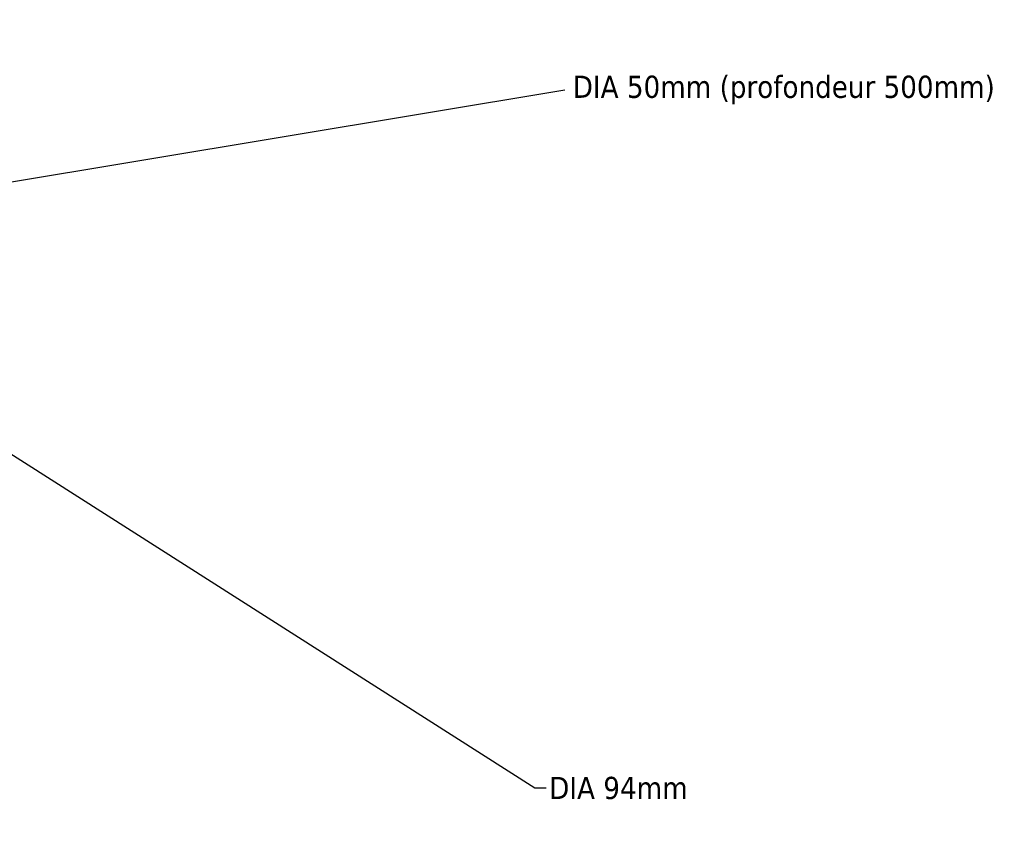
# Model space of a CAD drawing. Extents: x -741 to 1399, y -683 to 188.
# Tile 13 of 13: x 329 to 1399, y -683 to 188. Entities that reach past the tile are written whole.
import ezdxf

# ---------------------------------------------------------------- set-up
doc = ezdxf.new("R2010")
doc.units = 0
doc.layers.get('0').update_dxf_attribs({"color": 13, "linetype": 'CONTINUOUS'})
doc.layers.get('DEFPOINTS').update_dxf_attribs({"linetype": 'CONTINUOUS'})
doc.styles.add('TAHOMA', font='tahoma.ttf')
doc.dimstyles.new('DIMSTYLE1', dxfattribs={"dimtxt": 24.132632, "dimasz": 12.066316, "dimexe": 12.066316, "dimexo": 12.066316, "dimgap": 2.413263, "dimtad": 0, "dimtih": 1, "dimtoh": 1, "dimdec": 0, "dimzin": 0, "dimtxsty": 'TAHOMA', "dimcen": 0.09, "dimazin": 3, "dimtfac": 1, "dimtdec": 4, "dimtofl": 0, "dimtmove": 0, "dimatfit": 3, "dimtolj": 1, "dimtzin": 0})

# ---------------------------------------------------------------- blocks, each defined once
blk = doc.blocks.new('*D3')
at = {"color": 0}
for p, q in [((-50.5, -49.6), (-50.3, -49.6)), ((-50.4, -49.7), (-50.4, -49.5)), ((888.5, -647.1), (-0.5, -81.3)), ((900.6, -647.1), (888.5, -647.1))]:
    blk.add_line(p, q, dxfattribs=at)
blk.add_solid([(0.6, -79.6), (-1.6, -83), (-10.7, -74.9)], dxfattribs=at)
at = {"layer": 'DEFPOINTS', "color": 0}
for p in [(-90, -24.4), (-10.7, -74.9)]:
    blk.add_point(p, dxfattribs=at)
at = {"color": 0, "insert": (979.3, -647.1), "char_height": 24.133, "attachment_point": 5, "style": 'TAHOMA'}
blk.add_mtext('\\A1;DIA 94mm', dxfattribs=at)
blk = doc.blocks.new('*D4')
at = {"color": 0}
for p, q in [((-13.8, -43.6), (921.2, 111.3)), ((-50.5, -49.6), (-50.3, -49.6)), ((-50.4, -49.7), (-50.4, -49.5))]:
    blk.add_line(p, q, dxfattribs=at)
blk.add_solid([(-14.1, -41.6), (-13.5, -45.5), (-25.7, -45.5)], dxfattribs=at)
at = {"layer": 'DEFPOINTS', "color": 0}
for p in [(-25.7, -45.5), (-75, -53.7)]:
    blk.add_point(p, dxfattribs=at)
at = {"color": 0, "insert": (1159, 111.3), "char_height": 24.133, "attachment_point": 5, "style": 'TAHOMA'}
blk.add_mtext('\\A1;DIA 50mm (profondeur 500mm)', dxfattribs=at)

msp = doc.modelspace()

# ---------------------------------------------------------------- dimensions: what is measured, and where the dimension line sits
at = {"color": 250}
for p1, p2, text, picture, middle in [((-75, -53.7, 28.5), (-25.7, -45.5, 28.5), 'DIA 50mm (profondeur 500mm)', '*D4', (921.2, 111.3, 28.5)), ((-90, -24.4, 28.5), (-10.7, -74.9, 28.5), 'DIA 94mm', '*D3', (979.3, -647.1, 28.5))]:
    dim = msp.add_diameter_dim_2p(p1=p1, p2=p2, text=text, dimstyle='DIMSTYLE1', override={"dimpost": 'mm'}, dxfattribs=at)
    dim.commit()
    dim.dimension.update_dxf_attribs({"geometry": picture, "text_midpoint": middle, "dimtype": 163})

doc.saveas('drawing.dxf')
